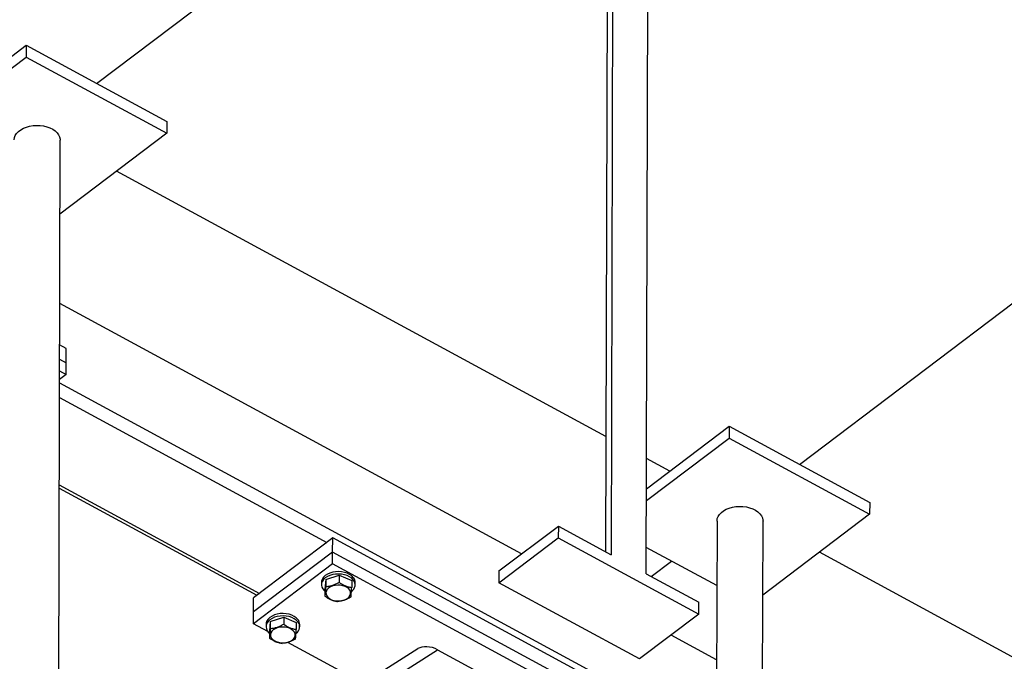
# Model space of a CAD drawing. Header units: millimetres. Extents: x 0 to 841, y 0 to 594.
# Tile 178 of 190: x 784 to 803, y 333 to 345. Entities that reach past the tile are written whole.
import ezdxf

# ---------------------------------------------------------------- set-up
doc = ezdxf.new("R2010")
doc.units = ezdxf.units.MM
doc.layers.add('TRAIT-FORT', color=4, linetype='Continuous', lineweight=25)

msp = doc.modelspace()

# ---------------------------------------------------------------- linework, layer by layer
at = {"layer": 'TRAIT-FORT', "color": 4, "linetype": 'Continuous', "lineweight": 25}
for p, q in [((795.458, 351.266), (795.416, 335.011)), ((795.357, 351.09), (795.315, 335.066)), ((796.071, 334.657), (796.113, 350.911)), ((785.83, 343.787), (794.511, 350.344)), ((782.979, 343.332), (784.52, 344.496)), ((784.52, 344.496), (784.52, 344.277)), ((784.52, 344.496), (787.139, 343.077)), ((782.979, 343.113), (784.52, 344.277)), ((784.52, 344.277), (787.139, 342.858)), ((798.925, 336.692), (807.606, 343.249)), ((787.139, 343.077), (787.139, 342.858)), ((785.112, 327.678), (785.151, 342.73)), ((787.139, 342.858), (785.148, 341.354)), ((795.321, 337.209), (786.202, 342.15)), ((793.747, 335.025), (785.143, 339.686)), ((785.265, 338.849), (785.141, 338.916)), ((785.265, 338.585), (785.265, 338.849)), ((785.141, 338.652), (785.265, 338.585)), ((785.264, 338.365), (785.265, 338.585)), ((785.14, 338.432), (785.264, 338.365)), ((785.264, 338.365), (785.14, 338.271)), ((785.14, 338.211), (796.071, 332.289)), ((785.139, 337.936), (790.119, 335.238)), ((796.075, 336.237), (797.616, 337.401)), ((797.616, 337.401), (797.615, 337.182)), ((797.616, 337.401), (800.235, 335.982)), ((796.074, 336.018), (797.615, 337.182)), ((797.615, 337.182), (800.234, 335.763)), ((796.509, 336.566), (796.076, 336.8)), ((785.135, 336.312), (788.865, 334.291)), ((785.134, 336.249), (788.816, 334.255)), ((800.235, 335.982), (800.234, 335.763)), ((800.234, 335.763), (798.243, 334.259)), ((793.327, 334.708), (794.434, 335.543)), ((794.434, 335.543), (794.433, 335.324)), ((794.434, 335.543), (795.416, 335.011)), ((797.39, 335.638), (797.351, 320.76)), ((798.207, 320.583), (798.247, 335.635)), ((790.229, 335.322), (788.754, 334.208)), ((790.228, 335.058), (790.229, 335.322)), ((795.031, 332.721), (790.229, 335.322)), ((793.327, 334.488), (794.433, 335.324)), ((794.433, 335.324), (797.052, 333.905)), ((790.228, 335.058), (788.753, 333.944)), ((790.228, 334.839), (790.228, 335.058)), ((795.03, 332.457), (790.228, 335.058)), ((797.387, 334.435), (796.072, 335.147)), ((808.416, 330.114), (799.297, 335.055)), ((790.228, 334.839), (788.753, 333.724)), ((795.03, 332.237), (790.228, 334.839)), ((796.164, 334.606), (796.543, 334.892)), ((790.099, 334.549), (790.349, 334.629)), ((790.349, 334.629), (790.349, 334.498)), ((790.349, 334.629), (790.584, 334.531)), ((793.327, 334.708), (793.327, 334.488)), ((796.071, 334.657), (797.053, 334.124)), ((790.02, 334.495), (790.02, 334.451)), ((790.099, 334.549), (790.084, 334.37)), ((790.099, 334.549), (790.099, 334.417)), ((790.584, 334.531), (790.584, 334.399)), ((790.648, 334.449), (790.648, 334.493)), ((795.946, 333.069), (793.327, 334.488)), ((790.084, 334.37), (790.083, 334.238)), ((788.753, 333.944), (788.754, 334.208)), ((797.052, 333.905), (797.053, 334.124)), ((788.753, 333.724), (788.753, 333.944)), ((797.052, 333.905), (795.946, 333.069)), ((789.022, 333.579), (788.753, 333.724)), ((788.987, 333.715), (788.987, 333.671)), ((789.066, 333.769), (789.051, 333.59)), ((789.066, 333.769), (789.317, 333.849)), ((789.066, 333.769), (789.066, 333.637)), ((789.317, 333.849), (789.316, 333.718)), ((789.317, 333.849), (789.551, 333.751)), ((789.551, 333.751), (789.551, 333.619)), ((789.616, 333.669), (789.616, 333.713)), ((789.051, 333.59), (789.051, 333.458)), ((790.801, 332.615), (789.392, 333.378)), ((797.383, 333.055), (796.535, 333.514)), ((791.815, 333.261), (785.115, 328.989)), ((785.115, 328.735), (792.182, 333.242)), ((792.182, 333.242), (793.731, 332.403))]:
    msp.add_line(p, q, dxfattribs=at)
at = {"layer": 'TRAIT-FORT', "color": 4, "linetype": 'Continuous', "lineweight": 25, "flags": 128}
for points in [[(784.294, 342.732), (784.294, 342.735), (784.3, 342.777), (784.316, 342.818), (784.341, 342.856), (784.375, 342.892), (784.418, 342.924), (784.467, 342.952), (784.523, 342.974), (784.583, 342.991), (784.646, 343.001), (784.712, 343.005), (784.777, 343.003), (784.841, 342.995), (784.903, 342.98), (784.96, 342.959), (785.012, 342.933), (785.057, 342.903), (785.094, 342.868), (785.122, 342.83), (785.141, 342.79), (785.151, 342.748), (785.151, 342.73)], [(797.39, 335.638), (797.39, 335.64), (797.395, 335.682), (797.411, 335.723), (797.436, 335.761), (797.471, 335.797), (797.513, 335.829), (797.562, 335.857), (797.618, 335.879), (797.678, 335.896), (797.742, 335.906), (797.807, 335.91), (797.872, 335.908), (797.937, 335.9), (797.998, 335.885), (798.055, 335.864), (798.107, 335.838), (798.152, 335.808), (798.189, 335.773), (798.218, 335.735), (798.237, 335.695), (798.246, 335.653), (798.247, 335.635)], [(790.613, 334.586), (790.583, 334.616), (790.545, 334.643), (790.5, 334.665), (790.45, 334.681), (790.396, 334.691), (790.34, 334.695), (790.283, 334.693), (790.229, 334.684), (790.178, 334.669), (790.131, 334.648), (790.092, 334.623), (790.06, 334.593), (790.037, 334.56), (790.023, 334.525), (790.02, 334.495)], [(790.613, 334.542), (790.583, 334.572), (790.545, 334.599), (790.5, 334.621), (790.449, 334.637), (790.395, 334.647), (790.339, 334.651), (790.283, 334.649), (790.229, 334.64), (790.177, 334.625), (790.131, 334.604), (790.092, 334.579), (790.06, 334.549), (790.037, 334.516), (790.023, 334.481), (790.02, 334.445), (790.026, 334.409), (790.043, 334.375), (790.069, 334.343), (790.084, 334.329)], [(790.46, 334.42), (790.417, 334.434), (790.37, 334.442), (790.322, 334.444), (790.274, 334.439), (790.229, 334.428), (790.189, 334.412), (790.154, 334.39), (790.128, 334.364), (790.111, 334.335), (790.103, 334.305), (790.106, 334.274), (790.118, 334.244), (790.14, 334.217), (790.17, 334.193), (790.208, 334.173), (790.25, 334.159), (790.297, 334.151), (790.345, 334.149), (790.393, 334.154), (790.438, 334.165), (790.478, 334.182), (790.513, 334.203), (790.539, 334.229), (790.556, 334.258), (790.564, 334.288), (790.561, 334.319), (790.549, 334.349), (790.527, 334.376), (790.497, 334.4), (790.46, 334.42)], [(789.581, 333.806), (789.551, 333.836), (789.512, 333.863), (789.467, 333.885), (789.417, 333.901), (789.363, 333.911), (789.307, 333.915), (789.251, 333.913), (789.196, 333.904), (789.145, 333.889), (789.099, 333.868), (789.059, 333.843), (789.027, 333.813), (789.004, 333.78), (788.991, 333.745), (788.987, 333.715)], [(789.581, 333.762), (789.55, 333.792), (789.512, 333.819), (789.467, 333.841), (789.417, 333.857), (789.363, 333.867), (789.307, 333.871), (789.251, 333.869), (789.196, 333.86), (789.145, 333.845), (789.099, 333.824), (789.059, 333.799), (789.027, 333.769), (789.004, 333.736), (788.991, 333.701), (788.987, 333.665), (788.994, 333.629), (789.01, 333.595), (789.036, 333.563), (789.051, 333.549)], [(789.427, 333.64), (789.384, 333.654), (789.337, 333.662), (789.289, 333.664), (789.242, 333.659), (789.197, 333.648), (789.156, 333.632), (789.122, 333.61), (789.096, 333.584), (789.078, 333.555), (789.071, 333.525), (789.073, 333.494), (789.085, 333.464), (789.107, 333.437), (789.138, 333.413), (789.175, 333.393), (789.218, 333.379), (789.264, 333.371), (789.313, 333.369), (789.36, 333.374), (789.405, 333.385), (789.446, 333.402), (789.48, 333.423), (789.506, 333.449), (789.524, 333.478), (789.531, 333.508), (789.529, 333.539), (789.517, 333.569), (789.495, 333.596), (789.464, 333.62), (789.427, 333.64)]]:
    msp.add_lwpolyline(points, dxfattribs=at)
at = {"layer": 'TRAIT-FORT', "color": 4, "linetype": 'Continuous', "lineweight": 25}
for centre, radius, start, end in [((790.5, 334.449), 0.147, 304.4001, 39.4274), ((790.503, 334.491), 0.146, 0.8468, 40.5607), ((789.467, 333.669), 0.147, 304.4001, 39.4274), ((789.47, 333.711), 0.146, 0.8468, 40.5607)]:
    msp.add_arc(centre, radius, start, end, dxfattribs=at)
msp.add_ellipse((792.035, 333.13), major_axis=(0.27, -0.066), ratio=0.567683, start_param=1.136934, end_param=2.64362, dxfattribs=at)
for points, knots in [([(790.099, 334.417), (790.12, 334.419), (790.164, 334.424), (790.229, 334.441), (790.291, 334.466), (790.329, 334.487), (790.349, 334.498)], [0, 0, 0, 0, 0.2646049, 0.5349477, 0.7653431, 1, 1, 1, 1]), ([(790.349, 334.498), (790.379, 334.478), (790.428, 334.447), (790.5, 334.418), (790.548, 334.405), (790.576, 334.401), (790.584, 334.399)], [0, 0, 0, 0, 0.385549, 0.637642, 0.896546, 1, 1, 1, 1]), ([(790.099, 334.417), (790.097, 334.397), (790.095, 334.355), (790.091, 334.305), (790.087, 334.266), (790.085, 334.247), (790.083, 334.238)], [0, 0, 0, 0, 0.264605, 0.534948, 0.765343, 1, 1, 1, 1]), ([(790.569, 334.22), (790.57, 334.231), (790.572, 334.253), (790.576, 334.296), (790.58, 334.345), (790.582, 334.381), (790.584, 334.399)], [0, 0, 0, 0, 0.264605, 0.534948, 0.765343, 1, 1, 1, 1]), ([(790.083, 334.238), (790.113, 334.219), (790.163, 334.187), (790.234, 334.158), (790.283, 334.145), (790.31, 334.141), (790.318, 334.14)], [0, 0, 0, 0, 0.385549, 0.637642, 0.896546, 1, 1, 1, 1]), ([(790.569, 334.22), (790.547, 334.209), (790.503, 334.185), (790.438, 334.16), (790.376, 334.145), (790.338, 334.141), (790.318, 334.14)], [0, 0, 0, 0, 0.264605, 0.534948, 0.765343, 1, 1, 1, 1]), ([(789.066, 333.637), (789.088, 333.639), (789.132, 333.644), (789.197, 333.661), (789.259, 333.686), (789.297, 333.707), (789.316, 333.718)], [0, 0, 0, 0, 0.2646049, 0.5349477, 0.7653431, 1, 1, 1, 1]), ([(789.316, 333.718), (789.346, 333.698), (789.395, 333.667), (789.467, 333.638), (789.515, 333.625), (789.543, 333.621), (789.551, 333.619)], [0, 0, 0, 0, 0.385549, 0.637642, 0.896546, 1, 1, 1, 1]), ([(789.066, 333.637), (789.065, 333.617), (789.062, 333.575), (789.058, 333.525), (789.054, 333.486), (789.052, 333.467), (789.051, 333.458)], [0, 0, 0, 0, 0.264605, 0.534948, 0.765343, 1, 1, 1, 1]), ([(789.536, 333.44), (789.537, 333.451), (789.54, 333.473), (789.544, 333.516), (789.548, 333.565), (789.55, 333.601), (789.551, 333.619)], [0, 0, 0, 0, 0.264605, 0.534948, 0.765343, 1, 1, 1, 1]), ([(789.051, 333.458), (789.081, 333.439), (789.13, 333.407), (789.202, 333.378), (789.25, 333.365), (789.278, 333.361), (789.286, 333.36)], [0, 0, 0, 0, 0.385549, 0.637642, 0.896546, 1, 1, 1, 1]), ([(789.536, 333.44), (789.514, 333.429), (789.47, 333.405), (789.405, 333.38), (789.343, 333.365), (789.305, 333.361), (789.286, 333.36)], [0, 0, 0, 0, 0.264605, 0.534948, 0.765343, 1, 1, 1, 1])]:
    msp.add_open_spline(points, degree=3, knots=knots, dxfattribs=at)

doc.saveas('drawing.dxf')
